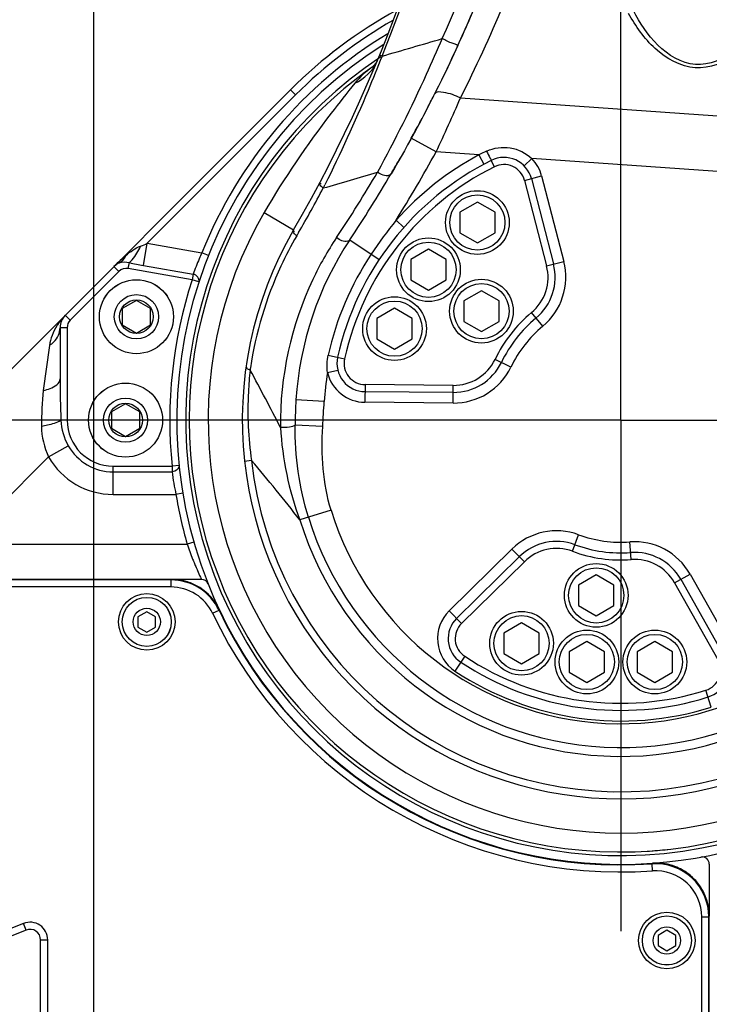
# Model space of a CAD drawing. Header units: millimetres. Extents: x 0 to 9512, y 0 to 6728.
# Tile 95 of 119: x 4852 to 5047, y 4420 to 4698. Entities that reach past the tile are written whole.
import ezdxf

# ---------------------------------------------------------------- set-up
doc = ezdxf.new("R2010")
doc.units = ezdxf.units.MM
doc.header["$LTSCALE"] = 523.16
doc.linetypes.add('CENTER', pattern=[0.6, 0.375, -0.075, 0.075, -0.075])
doc.layers.get('0').update_dxf_attribs({"linetype": 'CONTINUOUS'})
for name, color, linetype in [('204101000037_DXF_AXIS', 7, 'CONTINUOUS'), ('304102000091DXF_CONTINUOUS_LINE', 7, 'CONTINUOUS'), ('304103000034DXF_CONTINUOUS_LINE', 7, 'CONTINUOUS'), ('304103000094DXF_CONTINUOUS_LINE', 7, 'CONTINUOUS'), ('304106000057DXF_CONTINUOUS_LINE', 7, 'CONTINUOUS'), ('304106000060DXF_CONTINUOUS_LINE', 7, 'CONTINUOUS'), ('304106000066DXF_CONTINUOUS_LINE', 7, 'CONTINUOUS'), ('304301000075DXF_CONTINUOUS_LINE', 7, 'CONTINUOUS'), ('501023000035DXF_CONTINUOUS_LINE', 7, 'CONTINUOUS'), ('501023000153DXF_CONTINUOUS_LINE', 7, 'CONTINUOUS'), ('501024000011DXF_CONTINUOUS_LINE', 7, 'CONTINUOUS'), ('501024000018DXF_CONTINUOUS_LINE', 7, 'CONTINUOUS'), ('504001000008DXF_CONTINUOUS_LINE', 7, 'CONTINUOUS'), ('604006000005DXF_CONTINUOUS_LINE', 7, 'CONTINUOUS'), ('运动范围_DXF_DIMENSION', 7, 'CONTINUOUS')]:
    doc.layers.add(name, color=color, linetype=linetype)
doc.styles.get("Standard").update_dxf_attribs({"font": 'txt', "width": 0.7})
doc.dimstyles.new('DIMSTYLE_1', dxfattribs={"dimtxt": 80, "dimasz": 48, "dimexe": 1, "dimexo": 0, "dimgap": 2.5, "dimtad": 1, "dimdsep": 46, "dimtxsty": 'Standard', "dimblk": '_FILLED', "dimblk1": '_FILLED', "dimblk2": '_FILLED', "dimcen": 0.09, "dimclrt": 5, "dimazin": 2, "dimtp": 0.5, "dimtm": 0.5, "dimtfac": 1, "dimtofl": 0, "dimtmove": 0, "dimatfit": 3, "dimldrblk": '_FILLED', "dimfxl": 0, "dimtolj": 1, "dimarcsym": 0})
doc.dimstyles.new('DIMSTYLE_11', dxfattribs={"dimtxt": 80, "dimasz": 48, "dimexe": 1, "dimexo": 0, "dimgap": 2.5, "dimtad": 0, "dimtih": 1, "dimtoh": 1, "dimdec": 1, "dimdsep": 46, "dimtxsty": 'Standard', "dimblk": '_FILLED', "dimblk1": '_FILLED', "dimblk2": '_FILLED', "dimcen": 0.09, "dimclrt": 5, "dimazin": 2, "dimtp": 1.2, "dimtm": 1.2, "dimtfac": 1, "dimtdec": 1, "dimtofl": 0, "dimtmove": 0, "dimatfit": 3, "dimldrblk": '_FILLED', "dimfxl": 0, "dimtolj": 1, "dimarcsym": 0})
doc.dimstyles.new('DIMSTYLE_12', dxfattribs={"dimtxt": 80, "dimasz": 48, "dimexe": 1, "dimexo": 0, "dimgap": 2.5, "dimtad": 0, "dimtih": 1, "dimtoh": 1, "dimdec": 0, "dimdsep": 46, "dimtxsty": 'Standard', "dimblk": '_FILLED', "dimblk1": '_FILLED', "dimblk2": '_FILLED', "dimcen": 0.09, "dimclrt": 5, "dimazin": 2, "dimtp": 2, "dimtm": 2, "dimtfac": 1, "dimtdec": 0, "dimtofl": 0, "dimtmove": 0, "dimatfit": 3, "dimldrblk": '_FILLED', "dimfxl": 0, "dimtolj": 1, "dimarcsym": 0})
doc.dimstyles.new('DIMSTYLE_17', dxfattribs={"dimtxt": 80, "dimasz": 48, "dimexe": 1, "dimexo": 0, "dimgap": 2.5, "dimtad": 0, "dimtih": 1, "dimtoh": 1, "dimdec": 1, "dimdsep": 46, "dimtxsty": 'Standard', "dimblk": '_FILLED', "dimblk1": '_FILLED', "dimblk2": '_FILLED', "dimcen": 0.09, "dimclrt": 5, "dimazin": 2, "dimtp": 2, "dimtm": 2, "dimtfac": 1, "dimtdec": 1, "dimtofl": 0, "dimtmove": 0, "dimatfit": 3, "dimldrblk": '_FILLED', "dimfxl": 0, "dimtolj": 1, "dimarcsym": 0})
doc.dimstyles.new('DIMSTYLE_4', dxfattribs={"dimtxt": 80, "dimasz": 48, "dimexe": 1, "dimexo": 0, "dimgap": 2.5, "dimtad": 1, "dimdsep": 46, "dimtxsty": 'Standard', "dimblk": '_FILLED', "dimblk1": '_FILLED', "dimblk2": '_FILLED', "dimcen": 0.09, "dimclrt": 5, "dimazin": 2, "dimtp": 0.8, "dimtm": 0.8, "dimtfac": 1, "dimtofl": 0, "dimtmove": 0, "dimatfit": 3, "dimldrblk": '_FILLED', "dimfxl": 0, "dimtolj": 1, "dimarcsym": 0})
doc.dimstyles.new('DIMSTYLE_5', dxfattribs={"dimtxt": 80, "dimasz": 48, "dimexe": 1, "dimexo": 0, "dimgap": 2.5, "dimtad": 1, "dimdec": 1, "dimdsep": 46, "dimtxsty": 'Standard', "dimblk": '_FILLED', "dimblk1": '_FILLED', "dimblk2": '_FILLED', "dimcen": 0.09, "dimclrt": 5, "dimazin": 2, "dimtp": 1.2, "dimtm": 1.2, "dimtfac": 1, "dimtdec": 1, "dimtofl": 0, "dimtmove": 0, "dimatfit": 3, "dimldrblk": '_FILLED', "dimfxl": 0, "dimtolj": 1, "dimarcsym": 0})
doc.dimstyles.new('DIMSTYLE_8', dxfattribs={"dimtxt": 80, "dimasz": 48, "dimexe": 1, "dimexo": 0, "dimgap": 2.5, "dimtad": 0, "dimtih": 1, "dimtoh": 1, "dimdec": 1, "dimdsep": 46, "dimtxsty": 'Standard', "dimblk": '_FILLED', "dimblk1": '_FILLED', "dimblk2": '_FILLED', "dimcen": 0.09, "dimclrt": 5, "dimazin": 2, "dimtp": 0.5, "dimtm": 0.5, "dimtfac": 1, "dimtdec": 1, "dimtofl": 0, "dimtmove": 0, "dimatfit": 3, "dimldrblk": '_FILLED', "dimfxl": 0, "dimtolj": 1, "dimarcsym": 0})

# ---------------------------------------------------------------- blocks, each defined once
blk = doc.blocks.new('_FILLED')
at = {"color": 0, "linetype": 'ByBlock'}
blk.add_solid([(0, 0), (-1, 0.1667), (-1, -0.1667)], dxfattribs=at)
blk = doc.blocks.new('*D1')
at = {"layer": '运动范围_DXF_DIMENSION', "color": 2, "linetype": 'Continuous', "transparency": 16777216}
for p, q in [((4873.14, 4253.62), (4873.14, 5672.27)), ((5022.14, 4701.57), (5022.14, 5672.27)), ((4947.64, 5664.27), (4643.3, 5664.27)), ((4873.14, 5664.27), (4947.64, 5664.27)), ((5022.14, 5664.27), (4947.64, 5664.27))]:
    blk.add_line(p, q, dxfattribs=at)
at = {"layer": '运动范围_DXF_DIMENSION', "color": 2, "linetype": 'Continuous', "transparency": 16777216, "xscale": 48, "yscale": 48, "zscale": 48, "rotation": 180}
blk.add_blockref('_FILLED', (4873.14, 5664.27), dxfattribs=at)
at = {"layer": '运动范围_DXF_DIMENSION', "color": 2, "linetype": 'Continuous', "transparency": 16777216, "xscale": 48, "yscale": 48, "zscale": 48}
blk.add_blockref('_FILLED', (5022.14, 5664.27), dxfattribs=at)
blk = doc.blocks.new('*D4')
at = {"layer": '运动范围_DXF_DIMENSION', "color": 2, "linetype": 'Continuous', "transparency": 16777216}
for p, q in [((4949.53, 5314.62), (4461.86, 5314.62)), ((4469.86, 5314.62), (4469.86, 4949.62)), ((4469.86, 4584.62), (4469.86, 4949.62)), ((4890.78, 4584.62), (4461.86, 4584.62))]:
    blk.add_line(p, q, dxfattribs=at)
at = {"layer": '运动范围_DXF_DIMENSION', "color": 2, "linetype": 'Continuous', "transparency": 16777216, "xscale": 48, "yscale": 48, "zscale": 48}
for p, rotation in [((4469.86, 5314.62), 90), ((4469.86, 4584.62), 270)]:
    blk.add_blockref('_FILLED', p, dxfattribs=dict(at, rotation=rotation))
blk = doc.blocks.new('*D5')
at = {"layer": '运动范围_DXF_DIMENSION', "color": 2, "linetype": 'Continuous', "transparency": 16777216}
for p, q in [((4890.78, 4584.62), (4461.86, 4584.62)), ((4469.86, 4584.62), (4469.86, 4316.12)), ((4469.86, 4047.62), (4469.86, 4316.12)), ((4832.74, 4047.62), (4461.86, 4047.62))]:
    blk.add_line(p, q, dxfattribs=at)
at = {"layer": '运动范围_DXF_DIMENSION', "color": 2, "linetype": 'Continuous', "transparency": 16777216, "xscale": 48, "yscale": 48, "zscale": 48}
for p, rotation in [((4469.86, 4584.62), 90), ((4469.86, 4047.62), 270)]:
    blk.add_blockref('_FILLED', p, dxfattribs=dict(at, rotation=rotation))
blk = doc.blocks.new('*D8')
at = {"layer": '运动范围_DXF_DIMENSION', "color": 2, "linetype": 'Continuous', "transparency": 16777216}
for p, q in [((5174.9, 5526.07), (4189.42, 5526.07)), ((4197.42, 5526.07), (4197.42, 4786.84)), ((4197.42, 4047.62), (4197.42, 4786.84)), ((4832.74, 4047.62), (4189.42, 4047.62))]:
    blk.add_line(p, q, dxfattribs=at)
at = {"layer": '运动范围_DXF_DIMENSION', "color": 2, "linetype": 'Continuous', "transparency": 16777216, "xscale": 48, "yscale": 48, "zscale": 48}
for p, rotation in [((4197.42, 5526.07), 90), ((4197.42, 4047.62), 270)]:
    blk.add_blockref('_FILLED', p, dxfattribs=dict(at, rotation=rotation))
blk = doc.blocks.new('*D15')
at = {"layer": '运动范围_DXF_DIMENSION', "color": 2, "linetype": 'Continuous', "transparency": 16777216}
blk.add_line((6874.57, 4584.62), (6874.57, 2760.89), dxfattribs=at)
blk = doc.blocks.new('*D18')
at = {"layer": '运动范围_DXF_DIMENSION', "color": 2, "linetype": 'Continuous', "transparency": 16777216}
blk.add_line((3169.7, 4584.62), (3169.7, 2760.89), dxfattribs=at)
blk = doc.blocks.new('*D19')
at = {"layer": '运动范围_DXF_DIMENSION', "color": 2, "linetype": 'Continuous', "transparency": 16777216}
for p, q in [((5242.65, 4996.86), (5242.65, 3763.12)), ((5242.65, 3763.12), (5359.88, 3297.69)), ((5359.88, 3297.69), (5359.88, 2760.89))]:
    blk.add_line(p, q, dxfattribs=at)
blk = doc.blocks.new('*D25')
at = {"layer": '运动范围_DXF_DIMENSION', "color": 2, "linetype": 'Continuous', "transparency": 16777216}
blk.add_line((5022.14, 6437.05), (7051.63, 6437.05), dxfattribs=at)

msp = doc.modelspace()

# ---------------------------------------------------------------- linework, layer by layer
at = {"color": 2, "linetype": 'Continuous'}
for centre, radius, start, end in [((5022.138, 4584.615), 1852.433, 310, 200), ((4336.162, 4334.941), 1122.433, 36.137256, 209.137256)]:
    msp.add_arc(centre, radius, start, end, dxfattribs=at)
at = {"layer": '204101000037_DXF_AXIS', "color": 7, "linetype": 'CENTER'}
for q in [(5022.138, 4701.574), (4890.783, 4584.615), (5156.596, 4584.615), (5022.138, 4440.232)]:
    msp.add_line((5022.138, 4584.615), q, dxfattribs=at)
at = {"layer": '304102000091DXF_CONTINUOUS_LINE', "color": 7, "linetype": 'Continuous'}
for p, q in [((4895.095, 4539.615), (4831.172, 4539.615)), ((5047.138, 4279.614), (5047.138, 4444.474))]:
    msp.add_line(p, q, dxfattribs=at)
at = {"layer": '304102000091DXF_CONTINUOUS_LINE', "color": 9, "linetype": 'Continuous'}
for p, q in [((4895.006, 4539.475), (4895.095, 4539.615)), ((4895.006, 4539.475), (4831.23, 4539.475)), ((4895.006, 4537.475), (4831.23, 4537.475)), ((4895.006, 4537.475), (4895.006, 4539.475)), ((4906.756, 4530.035), (4908.563, 4530.89)), ((4908.563, 4530.89), (4908.656, 4531.022)), ((5030.948, 4459.284), (5031.072, 4459.434)), ((5031.088, 4457.289), (5030.948, 4459.284)), ((5044.998, 4444.323), (5046.997, 4444.323)), ((5044.998, 4301.125), (5044.998, 4444.323)), ((5046.997, 4444.323), (5047.138, 4444.474)), ((5046.997, 4279.754), (5046.997, 4444.323))]:
    msp.add_line(p, q, dxfattribs=at)
at = {"layer": '304102000091DXF_CONTINUOUS_LINE', "color": 7, "linetype": 'Continuous'}
for centre, radius, start, end in [((4895.089, 4524.561), 15.054, 77.1153, 89.97638), ((4895.083, 4524.584), 15.033, 64.12643, 77.07618), ((4895.064, 4524.569), 15.054, 51.19928, 64.08631), ((4895.07, 4524.593), 15.033, 38.20642, 51.15914), ((4895.047, 4524.588), 15.054, 25.3033, 38.16725), ((5022.138, 4584.615), 125.5, 205.27966, 274.08244), ((5032.138, 4444.412), 15.059, 80.75388, 94.05689), ((5032.133, 4444.444), 15.028, 69.41455, 80.71669), ((5032.132, 4444.459), 15.015, 60.65661, 69.39287), ((5032.131, 4444.457), 15.017, 53.74958, 60.65681), ((5032.112, 4444.444), 15.039, 40.37282, 53.71929), ((5032.121, 4444.462), 15.021, 33.03735, 40.34167), ((5032.131, 4444.468), 15.009, 25.50065, 33.03906), ((5032.107, 4444.463), 15.032, 13.36962, 25.47775), ((5032.078, 4444.467), 15.059, 0.02557, 13.32997)]:
    msp.add_arc(centre, radius, start, end, dxfattribs=at)
at = {"layer": '304102000091DXF_CONTINUOUS_LINE', "color": 9, "linetype": 'Continuous'}
for radius in [127.64, 125.64]:
    msp.add_arc((5022.138, 4584.615), radius, 205.31587, 274.02108, dxfattribs=at)
for points, knots in [([(4908.563, 4530.89), (4907.372, 4533.408), (4903.477, 4537.856), (4897.791, 4539.475), (4895.006, 4539.475)], [0, 0, 0, 0, 0.5, 1, 1, 1, 1]), ([(4906.756, 4530.035), (4905.724, 4532.217), (4902.348, 4536.072), (4897.419, 4537.475), (4895.006, 4537.475)], [0, 0, 0, 0, 0.4999999, 1, 1, 1, 1]), ([(5046.997, 4444.323), (5046.997, 4448.311), (5043.491, 4456.651), (5034.926, 4459.563), (5030.948, 4459.284)], [0, 0, 0, 0, 0.5, 1, 1, 1, 1]), ([(5044.998, 4444.323), (5044.997, 4447.78), (5041.959, 4455.008), (5034.536, 4457.531), (5031.088, 4457.289)], [0, 0, 0, 0, 0.5, 1, 1, 1, 1])]:
    msp.add_open_spline(points, degree=3, knots=knots, dxfattribs=at)
at = {"layer": '304103000034DXF_CONTINUOUS_LINE', "color": 7, "linetype": 'Continuous'}
for p, q in [((4811.633, 4560.787), (4928.8, 4677.953)), ((4863.638, 4610.72), (4863.638, 4596.269)), ((4903.617, 4539.615), (4895.095, 4539.615)), ((5047.138, 4459.207), (5047.138, 4444.474))]:
    msp.add_line(p, q, dxfattribs=at)
at = {"layer": '304103000034DXF_CONTINUOUS_LINE', "color": 9, "linetype": 'Continuous'}
for p, q in [((4888.292, 4634.617), (4930.214, 4676.539)), ((4928.8, 4677.953), (4930.214, 4676.539)), ((4887.18, 4628.314), (4888.292, 4634.617)), ((4888.292, 4634.617), (4903.727, 4631.894)), ((4905.585, 4631.154), (4903.728, 4631.895)), ((4882.924, 4627.44), (4883.218, 4629.105)), ((4880.282, 4626.607), (4866.516, 4612.842)), ((4880.282, 4626.607), (4878.867, 4628.021)), ((4900.958, 4624.26), (4882.924, 4627.44)), ((4887.18, 4628.314), (4901.236, 4625.836)), ((4901.236, 4625.836), (4900.958, 4624.26)), ((4902.859, 4623.638), (4900.958, 4624.26)), ((4866.516, 4612.842), (4865.102, 4614.256)), ((4865.638, 4610.72), (4863.638, 4610.72)), ((4865.638, 4610.72), (4865.638, 4584.615)), ((4860.642, 4605.716), (4858.89, 4593.016)), ((4865.638, 4584.615), (4863.847, 4584.615)), ((4860.402, 4574.201), (4865.96, 4577.375)), ((4860.402, 4574.201), (4835.817, 4549.615)), ((4878.638, 4563.615), (4878.638, 4571.615)), ((4878.638, 4571.615), (4895.302, 4571.615)), ((4897.292, 4571.819), (4895.302, 4571.615)), ((4895.302, 4571.615), (4895.302, 4570.015)), ((4878.638, 4570.015), (4895.302, 4570.015)), ((4878.638, 4563.615), (4896.379, 4563.616)), ((4898.352, 4563.945), (4896.379, 4563.615)), ((4835.817, 4549.615), (4899.536, 4549.614)), ((4901.459, 4550.164), (4899.536, 4549.615))]:
    msp.add_line(p, q, dxfattribs=at)
at = {"layer": '304103000034DXF_CONTINUOUS_LINE', "color": 7, "linetype": 'Continuous'}
for centre, radius, start, end in [((5022.138, 4584.615), 132, 118.67862, 135), ((5022.138, 4584.615), 125.5, 122.2743, 201.63036), ((5022.138, 4584.615), 123, 123.48241, 355.56965), ((5022.138, 4584.615), 125.5, 274.06733, 31.89875), ((4882.403, 4624.486), 5, 114.35708, 135), ((4868.638, 4610.72), 5, 135, 180), ((4903.617, 4537.615), 2, 21.63099, 90), ((5022.138, 4584.615), 125.5, 201.63099, 205.29555), ((5045.138, 4459.207), 2, 0, 100.3926)]:
    msp.add_arc(centre, radius, start, end, dxfattribs=at)
at = {"layer": '304103000034DXF_CONTINUOUS_LINE', "color": 9, "linetype": 'Continuous'}
for centre, radius, start, end in [((5022.138, 4584.615), 130, 119.71017, 135), ((5022.138, 4584.615), 127.5, 121.09726, 158.23415), ((4924.444, 4582.45), 64.451, 133.42613, 135.00302), ((4920.733, 4586.42), 59.017, 130.72783, 133.45964), ((4902.429, 4715.034), 88.05, 257.39718, 260.02694), ((4882.403, 4624.486), 3, 80, 135), ((5022.138, 4584.615), 127.5, 161.88407, 185.85209), ((4876.969, 4602.353), 16.807, 138.29434, 146.99576), ((4877.191, 4602.16), 17.101, 134.998, 138.30658), ((4868.638, 4610.72), 3, 135, 180), ((4876.639, 4602.576), 16.409, 147.02183, 148.25052), ((4878.638, 4584.615), 13, 180, 270), ((4878.638, 4584.615), 14.6, 209.73156, 270), ((4878.638, 4584.615), 21, 209.72862, 270), ((4977.358, 4580.531), 82.727, 187.30286, 191.79841), ((5022.138, 4584.615), 127.5, 189.47984, 195.93335), ((4989.857, 4580.672), 95.515, 202.52123, 203.24677), ((4989.971, 4580.716), 95.637, 203.2439, 203.76257)]:
    msp.add_arc(centre, radius, start, end, dxfattribs=at)
for points in [[(4886.411, 4633.746), (4887.065, 4633.968), (4887.688, 4634.282), (4888.292, 4634.617)], [(4882.227, 4631.144), (4883.472, 4632.215), (4884.856, 4633.218), (4886.411, 4633.746)], [(4880.34, 4629.04), (4881.214, 4629.436), (4882.297, 4629.376), (4883.218, 4629.105)], [(4880.341, 4629.041), (4881.199, 4629.429), (4881.874, 4630.271), (4882.227, 4631.144)], [(4862.685, 4611.21), (4861.657, 4609.549), (4860.91, 4607.652), (4860.642, 4605.716)], [(4863.638, 4596.269), (4863.638, 4592.384), (4863.749, 4588.499), (4863.847, 4584.615)], [(4858.89, 4593.016), (4858.429, 4589.673), (4858.438, 4586.277), (4858.396, 4582.902)], [(4863.847, 4584.615), (4863.94, 4582.103), (4864.713, 4579.558), (4865.96, 4577.375)], [(4858.396, 4582.902), (4858.359, 4579.926), (4859.136, 4576.895), (4860.402, 4574.202)]]:
    msp.add_open_spline(points, degree=3, dxfattribs=at)
for points, knots in [([(4883.218, 4629.105), (4883.509, 4629.36), (4884.809, 4630.734), (4885.766, 4632.394), (4886.411, 4633.746)], [0, 0, 0, 0, 0.2051797, 1, 1, 1, 1]), ([(4903.728, 4631.894), (4903.468, 4631.326), (4902.581, 4629.331), (4901.772, 4627.3), (4901.236, 4625.836)], [0, 0, 0, 0, 0.2859101, 1, 1, 1, 1]), ([(4902.859, 4623.638), (4903, 4624.07), (4902.71, 4625.201), (4901.755, 4625.705), (4901.236, 4625.836)], [0, 0, 0, 0, 0.4589943, 1, 1, 1, 1]), ([(4860.642, 4605.716), (4861.095, 4606.008), (4862.663, 4607.232), (4863.638, 4609.27), (4863.638, 4610.72)], [0, 0, 0, 0, 0.2710046, 1, 1, 1, 1]), ([(4858.89, 4593.016), (4859.549, 4593.147), (4861.345, 4593.599), (4863.638, 4594.969), (4863.638, 4596.269)], [0, 0, 0, 0, 0.3407534, 1, 1, 1, 1]), ([(4858.396, 4582.902), (4858.965, 4583), (4860.825, 4583.389), (4862.723, 4583.902), (4863.847, 4584.615)], [0, 0, 0, 0, 0.3027275, 1, 1, 1, 1]), ([(4897.292, 4571.819), (4897.361, 4571.148), (4896.503, 4570.173), (4895.574, 4570.031), (4895.302, 4570.015)], [0, 0, 0, 0, 0.7124416, 1, 1, 1, 1]), ([(4899.536, 4549.614), (4900.026, 4548.185), (4900.71, 4546.337), (4901.451, 4544.512), (4901.627, 4544.088)], [0, 0, 0, 0, 0.7669457, 1, 1, 1, 1]), ([(4902.442, 4542.179), (4902.72, 4541.548), (4903.014, 4540.675), (4903.526, 4539.947), (4903.557, 4539.638), (4903.617, 4539.615)], [0, 0, 0, 0, 0.7341436, 0.9323642, 1, 1, 1, 1])]:
    msp.add_open_spline(points, degree=3, knots=knots, dxfattribs=at)
at = {"layer": '304103000094DXF_CONTINUOUS_LINE', "color": 9, "linetype": 'Continuous'}
for p, q in [((4954.631, 4687.448), (4953.936, 4687.733)), ((4976.801, 4675.631), (5099.448, 4667.055)), ((4969.921, 4660.405), (4962.91, 4664.259)), ((4982.032, 4659.559), (4969.921, 4660.405)), ((4982.032, 4659.559), (4983.447, 4656.914)), ((4986.418, 4656.198), (4985.525, 4657.988)), ((4996.967, 4658.514), (4994.821, 4656.418)), ((5099.962, 4651.312), (4996.967, 4658.514)), ((4994.906, 4652.332), (4999.747, 4653.584)), ((4994.906, 4652.332), (5001.14, 4628.224)), ((4999.747, 4653.584), (5005.981, 4629.476)), ((4921.292, 4643.23), (4929.629, 4638.384)), ((4958.586, 4641.062), (4960.829, 4639.069)), ((4931.03, 4637.586), (4930.531, 4636.708)), ((4931.038, 4637.582), (4930.531, 4636.708)), ((4945.515, 4635.536), (4953.843, 4630.001)), ((5001.14, 4628.224), (5005.981, 4629.476)), ((5000.069, 4611.133), (4996.87, 4614.977)), ((4939.425, 4602.981), (4944.04, 4601.957)), ((4991.068, 4599.613), (4986.565, 4601.787)), ((4939.216, 4598.029), (4942.129, 4598.745)), ((4949.845, 4594.656), (4949.801, 4589.656)), ((4974.745, 4594.439), (4949.845, 4594.656)), ((4974.701, 4589.439), (4974.745, 4594.439)), ((4938.301, 4589.857), (4930.317, 4590.356)), ((4974.701, 4589.439), (4949.801, 4589.656)), ((4937.872, 4582.804), (4930.072, 4583.234)), ((4917.764, 4573.168), (4915.775, 4572.95)), ((4940.219, 4559.167), (4931.414, 4556.432)), ((5008.478, 4547.552), (5010.207, 4552.244)), ((4973.605, 4530.74), (4991.366, 4548.193)), ((4994.87, 4544.627), (4991.366, 4548.193)), ((5025.053, 4545.223), (5024.684, 4550.209)), ((4977.11, 4527.174), (4994.87, 4544.627)), ((5037.327, 4538.66), (5041.678, 4541.122)), ((5041.678, 4541.122), (5053.94, 4519.449)), ((5037.327, 4538.66), (5049.588, 4516.987)), ((4977.11, 4527.174), (4973.605, 4530.74)), ((4978.005, 4517.89), (4975.247, 4513.719)), ((5047.671, 4503.541), (5046.169, 4508.31))]:
    msp.add_line(p, q, dxfattribs=at)
at = {"layer": '304103000094DXF_CONTINUOUS_LINE', "color": 7, "linetype": 'Continuous'}
for p, q in [((4951.843, 4684.327), (4951.867, 4684.344)), ((4996.842, 4652.832), (5003.077, 4628.725)), ((4974.727, 4592.439), (4949.827, 4592.656)), ((4975.708, 4528.6), (4993.468, 4546.053)), ((5039.067, 4539.645), (5051.329, 4517.972))]:
    msp.add_line(p, q, dxfattribs=at)
msp.add_lwpolyline([(4953.228, 4686.016), (4953.061, 4685.689), (4952.172, 4684.594), (4951.867, 4684.344)], dxfattribs=at)
for centre, radius, start, end in [((4583.8, 4839.389), 400, 329.8337, 353.31423), ((4612.056, 4857.053), 400.338, 335.41519, 342.12856), ((4612.349, 4856.94), 400.025, 335.59703, 337.2957), ((4612.376, 4856.928), 399.995, 334.37345, 335.59698), ((5022.138, 4584.615), 122, 125.18494, 345.28767), ((4612.384, 4856.923), 399.985, 332.66319, 333.22494), ((4612.355, 4856.939), 400.019, 331.20497, 332.66317), ((4612.371, 4856.93), 400, 331.17384, 331.20494), ((5022.138, 4584.615), 82, 116.51915, 167.48111), ((4612.371, 4856.93), 400, 329.54846, 330.29412), ((4989.097, 4650.829), 8, 14.5, 116.51913), ((4612.317, 4856.964), 400.064, 326.39398, 329.54822), ((5022.138, 4584.615), 107, 149.8337, 7.88653), ((5022.138, 4584.615), 92, 146.39266, 176.42289), ((4988.555, 4624.969), 15, 309.76786, 14.5), ((5022.138, 4584.615), 37.5, 129.76786, 154.23214), ((4949.897, 4600.656), 8, 167.48357, 269.5), ((4974.858, 4607.438), 15, 269.5, 334.23214), ((5003.982, 4535.355), 15, 69.76786, 134.5), ((5022.138, 4584.615), 37.5, 249.76786, 274.23214), ((5026.012, 4532.258), 15, 29.5, 94.23214), ((4981.315, 4522.894), 8, 134.5, 236.51915), ((5044.366, 4514.033), 8, 287.48085, 29.5), ((5022.138, 4584.615), 82, 236.51915, 287.48085)]:
    msp.add_arc(centre, radius, start, end, dxfattribs=at)
at = {"layer": '304103000094DXF_CONTINUOUS_LINE', "color": 9, "linetype": 'Continuous'}
for centre, radius, start, end in [((4583.8, 4839.389), 400.751, 337.71955, 353.31423), ((4612.04, 4857.052), 395.482, 335.39784, 342.11304), ((4612.439, 4859.48), 408.117, 333.22554, 337.29505), ((4456.191, 6426.636), 1809.204, 285.991959, 286.55246), ((4483.865, 4889.196), 537.211, 334.79327, 336.57534), ((4612.302, 4856.971), 408.08, 328.05638, 331.20464), ((5022.138, 4584.615), 85, 118.15351, 138.3885), ((5020.68, 4582.608), 86.111, 115.0791, 116.66819), ((4989.097, 4650.829), 6, 14.5, 116.51915), ((4989.097, 4650.829), 11, 14.5, 44.31668), ((4482.3, 6245.57), 1659.192, 285.942723, 286.493716), ((4613.373, 4855.077), 394.668, 326.31491, 329.48051), ((5022.138, 4584.615), 80, 116.51915, 167.48085), ((4548.752, 4845.542), 435.552, 333.35231, 333.48772), ((4584.481, 4838.226), 400.45, 329.93078, 331.99505), ((5022.138, 4584.615), 116.643, 149.8337, 7.88575), ((5056.399, 4561.877), 125.847, 141.00799, 146.40514), ((5022.138, 4584.615), 84.727, 146.39353, 167.48085), ((4988.555, 4624.969), 18, 309.76786, 14.5), ((4988.555, 4624.969), 13, 309.76786, 14.5), ((5022.138, 4584.615), 39.5, 129.76786, 154.23214), ((5022.138, 4584.615), 34.5, 129.76786, 154.23214), ((4949.897, 4600.656), 6, 167.48085, 269.5), ((4974.858, 4607.438), 13, 269.5, 334.23214), ((5020.641, 4584.122), 104.316, 171.5892, 171.92784), ((4108.08, 4160.408), 920.378, 27.302409, 28.44305), ((5022.138, 4584.615), 84, 170.81156, 176.42207), ((4949.897, 4600.656), 11, 193.81887, 269.5), ((4974.858, 4607.438), 18, 269.5, 334.23214), ((5054.816, 4582.501), 124.746, 176.39121, 179.66348), ((5022.138, 4584.615), 105, 186.25879, 356.96411), ((4503.078, 4220.994), 544.05, 38.06512, 40.33977), ((5022.138, 4584.615), 85.78, 197.25749, 336.94412), ((5022.138, 4584.615), 95, 197.25747, 336.94412), ((5022.138, 4584.615), 92.486, 197.25749, 336.94412), ((5003.982, 4535.355), 18, 69.76786, 134.5), ((5022.138, 4584.615), 34.5, 249.76786, 274.23214), ((5003.982, 4535.355), 13, 69.76786, 134.5), ((5026.012, 4532.258), 18, 29.5, 94.23214), ((5022.138, 4584.615), 39.5, 249.76786, 274.23214), ((5026.012, 4532.258), 13, 29.5, 94.23214), ((4981.315, 4522.894), 11, 134.5, 236.51915), ((4981.315, 4522.894), 6, 134.5, 236.51915), ((5022.138, 4584.615), 80, 236.51915, 287.48085), ((5044.366, 4514.033), 6, 287.48085, 29.5), ((5022.138, 4584.615), 85, 236.51915, 287.48085)]:
    msp.add_arc(centre, radius, start, end, dxfattribs=at)
for points, knots in [([(5063.907, 4696.71), (5061.361, 4693.438), (5055.768, 4687.244), (5042.997, 4682.163), (5031.052, 4688.967), (5026.373, 4695.883), (5024.307, 4699.48)], [0, 0, 0, 0, 0.2491254, 0.4999098, 0.7507477, 1, 1, 1, 1]), ([(5062.653, 4697.741), (5060.312, 4694.527), (5055.233, 4688.419), (5043.056, 4683.008), (5031.745, 4690.057), (5027.564, 4696.815), (5025.692, 4700.325)], [0, 0, 0, 0, 0.2496777, 0.4999124, 0.750198, 1, 1, 1, 1]), ([(4971.62, 4692.407), (4970.16, 4689.005), (4964.5, 4676.219), (4958.263, 4663.688), (4953.362, 4654.652)], [0, 0, 0, 0, 0.2647971, 1, 1, 1, 1]), ([(4976.101, 4690.496), (4976.037, 4690.354), (4975.284, 4690.882), (4974.023, 4691.118), (4972.563, 4691.928), (4971.621, 4692.409)], [0, 0, 0, 0, 0.0958446, 0.349944, 1, 1, 1, 1]), ([(4954.631, 4687.448), (4953.356, 4684.2), (4948.378, 4671.917), (4942.86, 4659.854), (4938.501, 4651.116)], [0, 0, 0, 0, 0.2632375, 1, 1, 1, 1]), ([(4946.976, 4679.811), (4944.709, 4677.003), (4935.445, 4665.328), (4926.969, 4652.997), (4921.292, 4643.23)], [0, 0, 0, 0, 0.2421366, 1, 1, 1, 1]), ([(4976.801, 4675.631), (4975.264, 4676.34), (4973.266, 4677.142), (4969.864, 4677.489), (4969.484, 4676.734)], [0, 0, 0, 0, 0.6670919, 1, 1, 1, 1]), ([(4984.18, 4660.601), (4986.227, 4661.559), (4991.006, 4662.227), (4995.344, 4660.084), (4996.967, 4658.514)], [0, 0, 0, 0, 0.5001335, 1, 1, 1, 1]), ([(4984.18, 4660.601), (4984.49, 4659.98), (4984.851, 4658.998), (4985.382, 4658.43), (4985.458, 4657.954), (4985.525, 4657.987)], [0, 0, 0, 0, 0.7083005, 0.9239783, 1, 1, 1, 1]), ([(4957.194, 4654.206), (4957.072, 4653.997), (4955.799, 4653.225), (4954.271, 4653.995), (4953.362, 4654.652)], [0, 0, 0, 0, 0.1775887, 1, 1, 1, 1]), ([(4938.039, 4650.192), (4937.719, 4650.408), (4937.336, 4650.653), (4936.937, 4651.347), (4937.27, 4651.468), (4937.398, 4651.481)], [0, 0, 0, 0, 0.6086574, 0.7983027, 1, 1, 1, 1]), ([(4930.531, 4636.708), (4930.214, 4636.937), (4929.838, 4637.195), (4929.448, 4637.906), (4929.788, 4638.014), (4929.916, 4638.02)], [0, 0, 0, 0, 0.6111055, 0.8003164, 1, 1, 1, 1]), ([(4930.531, 4636.708), (4928.908, 4633.921), (4922.778, 4622.19), (4918.911, 4609.276), (4917.448, 4599.38)], [0, 0, 0, 0, 0.2437984, 1, 1, 1, 1]), ([(4941.775, 4636.183), (4939.261, 4632.412), (4929.953, 4616.062), (4925.734, 4596.829), (4925.925, 4582.573)], [0, 0, 0, 0, 0.2412019, 1, 1, 1, 1]), ([(4945.515, 4635.536), (4945.385, 4635.34), (4944.09, 4634.659), (4942.642, 4635.498), (4941.775, 4636.183)], [0, 0, 0, 0, 0.1754488, 1, 1, 1, 1]), ([(4917.359, 4598.77), (4917.057, 4598.859), (4916.728, 4598.922), (4916.205, 4599.32), (4916.444, 4599.455), (4916.533, 4599.484)], [0, 0, 0, 0, 0.6366326, 0.8107702, 1, 1, 1, 1]), ([(4917.359, 4598.77), (4917.126, 4596.707), (4916.424, 4588.187), (4916.822, 4579.572), (4917.764, 4573.168)], [0, 0, 0, 0, 0.2428197, 1, 1, 1, 1]), ([(4930.071, 4583.234), (4929.727, 4582.785), (4928.12, 4582.547), (4926.774, 4582.473), (4925.925, 4582.574)], [0, 0, 0, 0, 0.3982215, 1, 1, 1, 1])]:
    msp.add_open_spline(points, degree=3, knots=knots, dxfattribs=at)
at = {"layer": '304103000094DXF_CONTINUOUS_LINE', "color": 7, "linetype": 'Continuous'}
msp.add_open_spline([(4976.102, 4690.496), (4974.597, 4687.208), (4968.752, 4674.879), (4962.276, 4662.851), (4957.194, 4654.206)], degree=3, knots=[0, 0, 0, 0, 0.2650282, 1, 1, 1, 1], dxfattribs=at)
at = {"layer": '304103000094DXF_CONTINUOUS_LINE', "color": 9, "linetype": 'Continuous'}
for points in [[(4946.976, 4679.811), (4949.611, 4681.014), (4952.029, 4683.238), (4953.178, 4685.896)], [(4951.836, 4684.323), (4950.029, 4683.049), (4948.364, 4681.532), (4946.976, 4679.811)], [(4939.216, 4598.029), (4938.986, 4599.665), (4939.067, 4601.368), (4939.425, 4602.981)], [(4937.872, 4582.804), (4938.001, 4585.156), (4938.155, 4587.506), (4938.301, 4589.857)], [(4925.925, 4582.573), (4926.431, 4573.683), (4928.276, 4564.764), (4931.414, 4556.432)], [(4933.816, 4557.178), (4931.214, 4565.558), (4930.029, 4574.459), (4930.071, 4583.234)], [(4940.219, 4559.167), (4937.872, 4566.729), (4937.439, 4574.898), (4937.872, 4582.804)]]:
    msp.add_open_spline(points, degree=3, dxfattribs=at)
at = {"layer": '304106000057DXF_CONTINUOUS_LINE', "color": 7, "linetype": 'Continuous'}
for p, q in [((4853.305, 4442.424), (4807.405, 4424.343)), ((4860.138, 4412.651), (4860.138, 4437.772))]:
    msp.add_line(p, q, dxfattribs=at)
at = {"layer": '304106000057DXF_CONTINUOUS_LINE', "color": 9, "linetype": 'Continuous'}
for p, q in [((4854.038, 4440.563), (4853.305, 4442.424)), ((4854.038, 4440.563), (4823.969, 4428.718)), ((4858.138, 4437.772), (4860.138, 4437.772)), ((4858.138, 4412.651), (4858.138, 4437.772))]:
    msp.add_line(p, q, dxfattribs=at)
at = {"layer": '304106000057DXF_CONTINUOUS_LINE', "color": 7, "linetype": 'Continuous'}
msp.add_arc((4855.138, 4437.772), 5, 0, 111.5, dxfattribs=at)
at = {"layer": '304106000057DXF_CONTINUOUS_LINE', "color": 9, "linetype": 'Continuous'}
msp.add_arc((4855.138, 4437.772), 3, 0, 111.5, dxfattribs=at)
at = {"layer": '304106000060DXF_CONTINUOUS_LINE', "color": 7, "linetype": 'Continuous'}
for p, q in [((4895.093, 4539.615), (4831.174, 4539.615)), ((5047.138, 4279.615), (5047.138, 4444.472))]:
    msp.add_line(p, q, dxfattribs=at)
for centre, radius, start, end in [((4895.093, 4524.615), 15, 25.28025, 90), ((5022.138, 4584.615), 125.5, 205.28025, 274.08144), ((5032.138, 4444.472), 15, 0, 94.08144)]:
    msp.add_arc(centre, radius, start, end, dxfattribs=at)
at = {"layer": '304106000066DXF_CONTINUOUS_LINE', "color": 7, "linetype": 'Continuous'}
msp.add_arc((5022.138, 4584.615), 132, 127.14691, 128.59975, dxfattribs=at)
at = {"layer": '304301000075DXF_CONTINUOUS_LINE', "color": 7, "linetype": 'Continuous'}
for start, end in [(125.18641, 126.68482), (273.47303, 276.23273)]:
    msp.add_arc((5022.138, 4584.615), 122, start, end, dxfattribs=at)
at = {"layer": '501023000035DXF_CONTINUOUS_LINE', "color": 7, "linetype": 'Continuous'}
for p, q in [((4981.581, 4646.211), (4976.581, 4643.324)), ((4986.581, 4643.324), (4981.581, 4646.211)), ((4976.581, 4643.324), (4976.581, 4637.551)), ((4986.581, 4637.551), (4986.581, 4643.324)), ((4976.581, 4637.551), (4981.581, 4634.664)), ((4981.581, 4634.664), (4986.581, 4637.551)), ((4967.765, 4632.869), (4962.765, 4629.983)), ((4972.765, 4629.983), (4967.765, 4632.869)), ((4962.765, 4629.983), (4962.765, 4624.209)), ((4972.765, 4624.209), (4972.765, 4629.983)), ((4962.765, 4624.209), (4967.765, 4621.322)), ((4967.765, 4621.322), (4972.765, 4624.209)), ((4982.737, 4621.172), (4977.737, 4618.285)), ((4987.737, 4618.285), (4982.737, 4621.172)), ((4977.737, 4618.285), (4977.737, 4612.512)), ((4987.737, 4612.512), (4987.737, 4618.285)), ((4958.162, 4616.237), (4953.162, 4613.35)), ((4963.162, 4613.35), (4958.162, 4616.237)), ((4953.162, 4613.35), (4953.162, 4607.576)), ((4963.162, 4607.576), (4963.162, 4613.35)), ((4977.737, 4612.512), (4982.737, 4609.625)), ((4982.737, 4609.625), (4987.737, 4612.512)), ((4953.162, 4607.576), (4958.162, 4604.69)), ((4958.162, 4604.69), (4963.162, 4607.576)), ((5015.179, 4540.875), (5010.179, 4537.989)), ((5020.179, 4537.989), (5015.179, 4540.875)), ((5010.179, 4537.989), (5010.179, 4532.215)), ((5020.179, 4532.215), (5020.179, 4537.989)), ((5010.179, 4532.215), (5015.179, 4529.328)), ((5015.179, 4529.328), (5020.179, 4532.215)), ((4994.073, 4527.354), (4989.073, 4524.467)), ((4999.073, 4524.467), (4994.073, 4527.354)), ((4989.073, 4524.467), (4989.073, 4518.694)), ((4999.073, 4518.694), (4999.073, 4524.467)), ((5012.535, 4522.06), (5007.535, 4519.173)), ((5017.535, 4519.173), (5012.535, 4522.06)), ((5031.741, 4522.06), (5026.741, 4519.173)), ((5036.741, 4519.173), (5031.741, 4522.06)), ((4989.073, 4518.694), (4994.073, 4515.807)), ((4994.073, 4515.807), (4999.073, 4518.694)), ((5007.535, 4519.173), (5007.535, 4513.4)), ((5017.535, 4513.4), (5017.535, 4519.173)), ((5026.741, 4519.173), (5026.741, 4513.4)), ((5036.741, 4513.4), (5036.741, 4519.173)), ((5007.535, 4513.4), (5012.535, 4510.513)), ((5012.535, 4510.513), (5017.535, 4513.4)), ((5026.741, 4513.4), (5031.741, 4510.513)), ((5031.741, 4510.513), (5036.741, 4513.4))]:
    msp.add_line(p, q, dxfattribs=at)
for centre in [(4981.581, 4640.437), (4967.765, 4627.096), (4982.737, 4615.398), (4958.162, 4610.463), (5015.179, 4535.102), (4994.073, 4521.581), (5012.535, 4516.287), (5031.741, 4516.287)]:
    msp.add_circle(centre, 9, dxfattribs=at)
at = {"layer": '501023000035DXF_CONTINUOUS_LINE', "color": 9, "linetype": 'Continuous'}
for centre in [(4981.581, 4640.437), (4967.765, 4627.096), (4982.737, 4615.398), (4958.162, 4610.463), (5015.179, 4535.102), (4994.073, 4521.581), (5012.535, 4516.287), (5031.741, 4516.287)]:
    msp.add_circle(centre, 7.8, dxfattribs=at)
at = {"layer": '501023000153DXF_CONTINUOUS_LINE', "color": 7, "linetype": 'Continuous'}
msp.add_arc((4909.138, 4584.615), 8, 37.02541, 39.86493, dxfattribs=at)
at = {"layer": '501023000153DXF_CONTINUOUS_LINE', "color": 9, "linetype": 'Continuous'}
msp.add_arc((4909.138, 4584.615), 7, 27.07258, 29.95562, dxfattribs=at)
at = {"layer": '501024000011DXF_CONTINUOUS_LINE', "color": 7, "linetype": 'Continuous'}
for p, q in [((4885.221, 4618.453), (4881.221, 4616.144)), ((4889.221, 4616.144), (4885.221, 4618.453)), ((4881.221, 4616.144), (4881.221, 4611.525)), ((4889.221, 4611.525), (4889.221, 4616.144)), ((4881.221, 4611.525), (4885.221, 4609.216)), ((4885.221, 4609.216), (4889.221, 4611.525)), ((4882.138, 4589.234), (4878.138, 4586.925)), ((4878.138, 4586.925), (4878.138, 4582.306)), ((4886.138, 4586.925), (4882.138, 4589.234)), ((4886.138, 4582.306), (4886.138, 4586.925)), ((4878.138, 4582.306), (4882.138, 4579.996)), ((4882.138, 4579.996), (4886.138, 4582.306))]:
    msp.add_line(p, q, dxfattribs=at)
for centre, radius in [((4885.221, 4613.835), 10.46), ((4885.221, 4613.835), 6.25), ((4885.221, 4613.835), 4.75), ((4882.138, 4584.615), 10.46), ((4882.138, 4584.615), 6.25), ((4882.138, 4584.615), 4.75)]:
    msp.add_circle(centre, radius, dxfattribs=at)
at = {"layer": '501024000011DXF_CONTINUOUS_LINE', "color": 9, "linetype": 'Continuous'}
for centre in [(4885.221, 4613.835), (4882.138, 4584.615)]:
    msp.add_circle(centre, 10.456, dxfattribs=at)
at = {"layer": '501024000018DXF_CONTINUOUS_LINE', "color": 7, "linetype": 'Continuous'}
for p, q in [((4888.138, 4530.502), (4885.638, 4529.059)), ((4885.638, 4529.059), (4885.638, 4526.172)), ((4890.638, 4529.059), (4888.138, 4530.502)), ((4890.638, 4526.172), (4890.638, 4529.059)), ((4885.638, 4526.172), (4888.138, 4524.728)), ((4888.138, 4524.728), (4890.638, 4526.172)), ((5035.138, 4440.502), (5032.638, 4439.059)), ((5037.638, 4439.059), (5035.138, 4440.502)), ((5032.638, 4439.059), (5032.638, 4436.172)), ((5037.638, 4436.172), (5037.638, 4439.059)), ((5032.638, 4436.172), (5035.138, 4434.728)), ((5035.138, 4434.728), (5037.638, 4436.172))]:
    msp.add_line(p, q, dxfattribs=at)
for centre, radius in [((4888.138, 4527.615), 6.931), ((4888.138, 4527.615), 3.85), ((5035.138, 4437.615), 6.931), ((5035.138, 4437.615), 3.85)]:
    msp.add_circle(centre, radius, dxfattribs=at)
at = {"layer": '501024000018DXF_CONTINUOUS_LINE', "color": 9, "linetype": 'Continuous'}
for centre in [(4888.138, 4527.615), (5035.138, 4437.615)]:
    msp.add_circle(centre, 6.922, dxfattribs=at)
at = {"layer": '504001000008DXF_CONTINUOUS_LINE', "color": 7, "linetype": 'Continuous'}
for centre in [(4888.138, 4527.615), (5035.138, 4437.615)]:
    msp.add_circle(centre, 8, dxfattribs=at)
at = {"layer": '604006000005DXF_CONTINUOUS_LINE', "color": 7, "linetype": 'Continuous'}
msp.add_arc((4909.138, 4584.615), 8, 37.03753, 39.83719, dxfattribs=at)

# ---------------------------------------------------------------- dimensions: what is measured, and where the dimension line sits
at = {"layer": '运动范围_DXF_DIMENSION', "color": 2, "linetype": 'Continuous'}
for feature_location, offset, dtype, origin, dimstyle, override, picture, middle in [((5022.138, 6437.048), (2029.496, 0), 0, (5022.138, 4047.615), 'DIMSTYLE_17', {"dimgap": 19.999921, "dimtad": 1, "dimtih": 0, "dimtoh": 0}, '*D25', (7091.634, 6457.048)), ((5242.646, 4996.864), (117.238, -2235.974), 1, (4873.138, 4996.864), 'DIMSTYLE_8', {"dimgap": 19.999905, "dimtad": 1, "dimtih": 0, "dimtoh": 0}, '*D19', (5339.884, 2440.889)), ((3169.705, 4584.615), (0, -1823.726), 1, (4873.138, 4584.615), 'DIMSTYLE_11', {"dimgap": 19.999921, "dimtad": 1, "dimtih": 0, "dimtoh": 0}, '*D18', (3149.705, 2384.889)), ((6874.571, 4584.615), (0, -1823.726), 1, (4873.138, 4584.615), 'DIMSTYLE_12', {"dimgap": 19.999889, "dimtad": 1, "dimtih": 0, "dimtoh": 0}, '*D15', (6854.571, 2496.889))]:
    dim = msp.add_ordinate_dim(feature_location=feature_location, offset=offset, dtype=dtype, origin=origin, dimstyle=dimstyle, override=override, dxfattribs=at)
    dim.commit()
    dim.dimension.update_dxf_attribs({"geometry": picture, "text_midpoint": middle})
dim = msp.add_linear_dim(base=(5022.138, 5664.273), p1=(4873.138, 4253.615), p2=(5022.138, 4701.574), dimstyle='DIMSTYLE_1', dxfattribs=at)
dim.commit()
dim.dimension.update_dxf_attribs({"geometry": '*D1', "text_midpoint": (4643.296, 5664.273), "dimtype": 160})
for base, p1, p2, angle, dimstyle, picture, middle in [((4197.42, 5526.07), (4832.742, 4047.615), (5174.899, 5526.07), 90, 'DIMSTYLE_5', '*D8', (4197.42, 4606.289)), ((4469.865, 4584.615), (4949.532, 5314.615), (4890.783, 4584.615), 270, 'DIMSTYLE_4', '*D4', (4469.865, 4865.615)), ((4469.865, 4047.615), (4890.783, 4584.615), (4832.742, 4047.615), 270, 'DIMSTYLE_4', '*D5', (4469.865, 4220.141))]:
    dim = msp.add_linear_dim(base=base, p1=p1, p2=p2, angle=angle, dimstyle=dimstyle, dxfattribs=at)
    dim.commit()
    dim.dimension.update_dxf_attribs({"geometry": picture, "text_midpoint": middle, "dimtype": 160})

doc.saveas('drawing.dxf')
